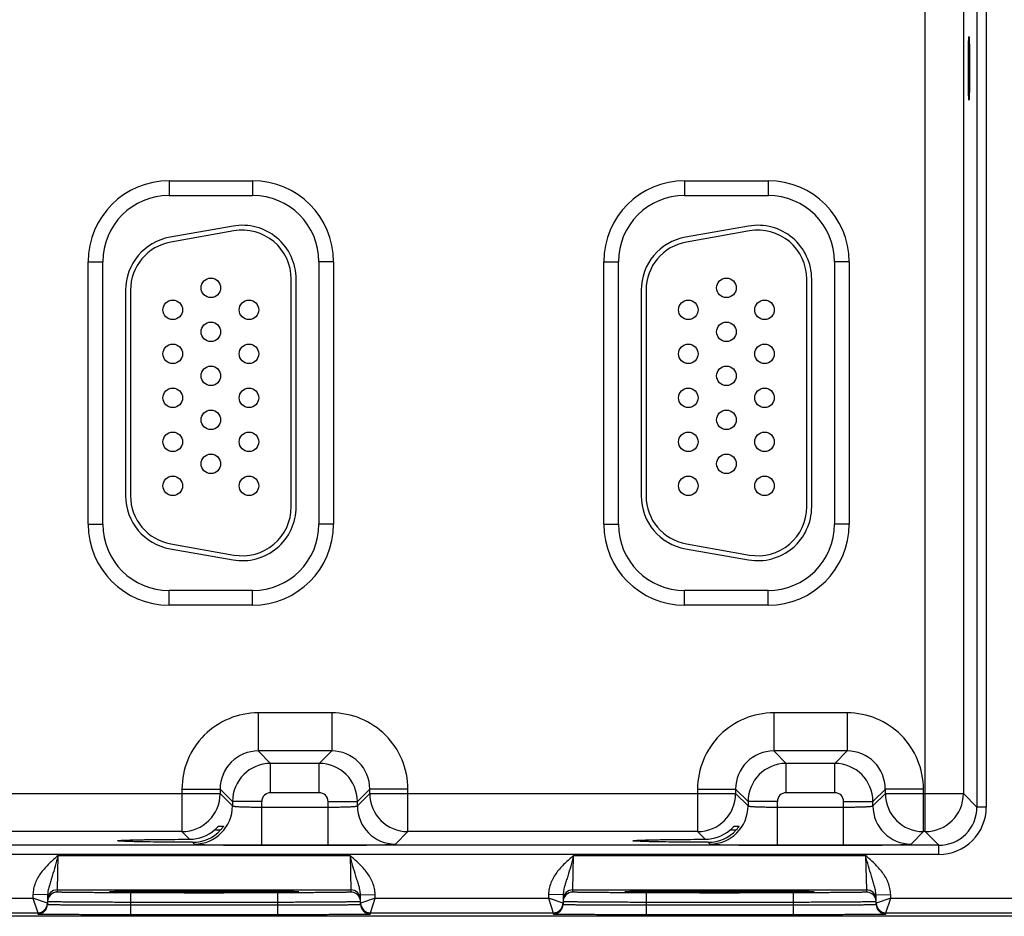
# Model space of a CAD drawing. Header units: inches. Extents: x 0 to 34, y 0 to 22.
# Tile 99 of 103: x 18.8 to 20.8, y 16.3 to 18.1. Entities that reach past the tile are written whole.
import ezdxf

# ---------------------------------------------------------------- set-up
doc = ezdxf.new("R2010")
doc.units = ezdxf.units.IN
doc.header["$LTSCALE"] = 1.87
doc.header["$MEASUREMENT"] = 0
doc.layers.get('0').update_dxf_attribs({"linetype": 'CONTINUOUS'})
doc.layers.add('02___PRT_ALL_AXES', color=7, linetype='CONTINUOUS')

msp = doc.modelspace()

# ---------------------------------------------------------------- linework, layer by layer
at = {"color": 7, "linetype": 'CONTINUOUS'}
for p, q in [((20.6635, 16.4508), (20.6635, 19.5735)), ((20.7693, 19.5233), (20.7693, 16.501)), ((20.7883, 19.5233), (20.7883, 16.501)), ((20.7415, 19.4955), (20.7415, 16.5288)), ((19.1161, 17.7822), (19.2871, 17.7822)), ((19.1161, 17.7822), (19.1161, 17.7522)), ((19.2871, 17.7822), (19.2871, 17.7522)), ((20.1711, 17.7822), (20.3421, 17.7822)), ((20.1711, 17.7822), (20.1711, 17.7522)), ((20.3421, 17.7822), (20.3421, 17.7522)), ((19.1161, 17.7522), (19.2871, 17.7522)), ((20.1711, 17.7522), (20.3421, 17.7522)), ((19.247, 17.6895), (19.118, 17.6667)), ((19.2488, 17.6796), (19.1198, 17.6569)), ((20.302, 17.6895), (20.173, 17.6667)), ((20.3038, 17.6796), (20.1748, 17.6569)), ((18.9506, 17.6167), (18.9806, 17.6167)), ((18.9506, 17.0797), (18.9506, 17.6167)), ((18.9806, 17.0797), (18.9806, 17.6167)), ((19.4526, 17.6167), (19.4226, 17.6167)), ((19.4226, 17.6167), (19.4226, 17.0797)), ((19.4526, 17.6167), (19.4526, 17.0797)), ((20.0056, 17.6167), (20.0356, 17.6167)), ((20.0056, 17.0797), (20.0056, 17.6167)), ((20.0356, 17.0797), (20.0356, 17.6167)), ((20.5076, 17.6167), (20.4776, 17.6167)), ((20.4776, 17.6167), (20.4776, 17.0797)), ((20.5076, 17.6167), (20.5076, 17.0797)), ((19.3661, 17.1152), (19.3661, 17.5812)), ((19.3761, 17.1152), (19.3761, 17.5812)), ((20.4211, 17.1152), (20.4211, 17.5812)), ((20.4311, 17.1152), (20.4311, 17.5812)), ((19.0271, 17.5584), (19.0271, 17.1379)), ((19.0371, 17.5584), (19.0371, 17.1379)), ((20.0821, 17.5584), (20.0821, 17.1379)), ((20.0921, 17.5584), (20.0921, 17.1379)), ((18.9506, 17.0797), (18.9806, 17.0797)), ((19.4526, 17.0797), (19.4226, 17.0797)), ((20.0056, 17.0797), (20.0356, 17.0797)), ((20.5076, 17.0797), (20.4776, 17.0797)), ((19.118, 17.0296), (19.247, 17.0068)), ((19.1198, 17.0394), (19.2488, 17.0167)), ((20.173, 17.0296), (20.302, 17.0068)), ((20.1748, 17.0394), (20.3038, 17.0167)), ((19.2871, 16.9441), (19.1161, 16.9441)), ((19.1161, 16.9141), (19.1161, 16.9441)), ((19.2871, 16.9141), (19.2871, 16.9441)), ((20.3421, 16.9441), (20.1711, 16.9441)), ((20.1711, 16.9141), (20.1711, 16.9441)), ((20.3421, 16.9141), (20.3421, 16.9441)), ((19.2871, 16.9141), (19.1161, 16.9141)), ((20.3421, 16.9141), (20.1711, 16.9141)), ((19.4488, 16.6938), (19.2985, 16.6938)), ((19.2985, 16.6938), (19.2985, 16.6158)), ((19.4488, 16.6938), (19.4488, 16.6158)), ((20.5038, 16.6938), (20.3535, 16.6938)), ((20.3535, 16.6938), (20.3535, 16.6158)), ((20.5038, 16.6938), (20.5038, 16.6158)), ((19.4488, 16.6158), (19.2985, 16.6158)), ((19.2985, 16.6158), (19.3238, 16.5904)), ((19.4488, 16.6158), (19.4234, 16.5904)), ((20.5038, 16.6158), (20.3535, 16.6158)), ((20.3535, 16.6158), (20.3788, 16.5904)), ((20.5038, 16.6158), (20.4784, 16.5904)), ((19.4234, 16.5904), (19.3238, 16.5904)), ((19.3238, 16.5304), (19.3238, 16.5904)), ((19.4234, 16.5304), (19.4234, 16.5904)), ((20.4784, 16.5904), (20.3788, 16.5904)), ((20.3788, 16.5304), (20.3788, 16.5904)), ((20.4784, 16.5304), (20.4784, 16.5904)), ((18.4718, 16.5288), (19.2205, 16.5288)), ((19.1425, 16.5378), (19.2205, 16.5378)), ((19.1425, 16.5378), (19.1425, 16.4508)), ((19.2205, 16.5378), (19.2458, 16.5124)), ((19.2205, 16.5378), (19.2205, 16.5288)), ((19.2205, 16.5288), (19.2458, 16.5034)), ((19.4234, 16.5304), (19.3238, 16.5304)), ((19.5268, 16.5378), (19.5014, 16.5124)), ((19.5014, 16.5034), (19.5268, 16.5288)), ((19.6047, 16.5378), (19.5268, 16.5378)), ((19.5268, 16.5288), (19.5268, 16.5378)), ((19.5268, 16.5288), (20.2755, 16.5288)), ((19.6047, 16.4508), (19.6047, 16.5378)), ((20.1975, 16.5378), (20.2755, 16.5378)), ((20.1975, 16.5378), (20.1975, 16.4508)), ((20.2755, 16.5378), (20.3008, 16.5124)), ((20.2755, 16.5378), (20.2755, 16.5288)), ((20.2755, 16.5288), (20.3008, 16.5034)), ((20.4784, 16.5304), (20.3788, 16.5304)), ((20.5818, 16.5378), (20.5564, 16.5124)), ((20.5564, 16.5034), (20.5818, 16.5288)), ((20.6597, 16.5378), (20.5818, 16.5378)), ((20.5818, 16.5288), (20.5818, 16.5378)), ((20.5818, 16.5288), (20.7415, 16.5288)), ((20.6597, 16.4508), (20.6597, 16.5378)), ((20.7415, 16.5288), (20.7693, 16.501)), ((19.3058, 16.5124), (19.2458, 16.5124)), ((19.2458, 16.5124), (19.2458, 16.5034)), ((19.3058, 16.4231), (19.3058, 16.5124)), ((19.4414, 16.5124), (19.5014, 16.5124)), ((19.4414, 16.4231), (19.4414, 16.5124)), ((19.5014, 16.5034), (19.5014, 16.5124)), ((20.3608, 16.5124), (20.3008, 16.5124)), ((20.3008, 16.5124), (20.3008, 16.5034)), ((20.3608, 16.4231), (20.3608, 16.5124)), ((20.4964, 16.5124), (20.5564, 16.5124)), ((20.4964, 16.4231), (20.4964, 16.5124)), ((20.5564, 16.5034), (20.5564, 16.5124)), ((19.3058, 16.501), (19.4414, 16.501)), ((20.3608, 16.501), (20.4964, 16.501)), ((20.7883, 16.501), (20.7693, 16.501)), ((19.2172, 16.462), (19.2275, 16.462)), ((19.2275, 16.462), (19.2275, 16.4619)), ((20.2722, 16.462), (20.2825, 16.462)), ((20.2825, 16.462), (20.2825, 16.4619)), ((19.1425, 16.4508), (18.5497, 16.4508)), ((19.1425, 16.4508), (19.1581, 16.4352)), ((19.2092, 16.4543), (19.2216, 16.4543)), ((19.5794, 16.4254), (19.6047, 16.4508)), ((20.1975, 16.4508), (19.6047, 16.4508)), ((20.1975, 16.4508), (20.2131, 16.4352)), ((20.2642, 16.4543), (20.2766, 16.4543)), ((20.6344, 16.4254), (20.6597, 16.4508)), ((20.6635, 16.4508), (20.6597, 16.4508)), ((20.6635, 16.4508), (20.6913, 16.423)), ((20.6913, 16.423), (16.6461, 16.423)), ((19.1642, 16.4291), (19.1679, 16.4254)), ((19.3058, 16.4231), (19.4414, 16.4231)), ((20.2192, 16.4291), (20.2229, 16.4254)), ((20.3608, 16.4231), (20.4964, 16.4231)), ((20.6913, 16.404), (20.6913, 16.423)), ((20.6913, 16.404), (16.6461, 16.404)), ((18.8874, 16.3318), (18.8889, 16.4018)), ((18.8889, 16.4018), (19.4863, 16.4018)), ((19.4863, 16.4018), (19.4879, 16.3318)), ((19.9424, 16.3318), (19.9439, 16.4018)), ((19.9439, 16.4018), (20.5413, 16.4018)), ((20.5413, 16.4018), (20.5429, 16.3318)), ((18.8375, 16.3221), (18.8374, 16.3149)), ((18.8675, 16.3215), (18.8375, 16.3221)), ((18.8675, 16.3215), (18.8672, 16.302)), ((18.8873, 16.3271), (18.8874, 16.3318)), ((18.8874, 16.3318), (19.4879, 16.3318)), ((18.9976, 16.328), (18.9939, 16.3277)), ((18.9939, 16.3277), (18.9975, 16.3273)), ((18.9972, 16.328), (18.9981, 16.328)), ((19.0041, 16.3282), (18.9976, 16.328)), ((18.9981, 16.328), (18.9991, 16.328)), ((18.9991, 16.328), (19.0003, 16.3281)), ((19.0003, 16.3281), (19.0026, 16.3282)), ((19.0026, 16.3282), (19.0063, 16.3283)), ((19.0063, 16.3283), (19.0122, 16.3284)), ((19.0122, 16.3284), (19.0211, 16.3285)), ((19.0211, 16.3285), (19.0324, 16.3287)), ((19.0324, 16.3287), (19.0466, 16.3288)), ((19.338, 16.3258), (19.0373, 16.3258)), ((19.0373, 16.3258), (19.0373, 16.3062)), ((19.0466, 16.3288), (19.0653, 16.329)), ((19.0653, 16.329), (19.0845, 16.3291)), ((19.0845, 16.3291), (19.1071, 16.3292)), ((19.1071, 16.3292), (19.1342, 16.3293)), ((19.1342, 16.3293), (19.1627, 16.3293)), ((19.1627, 16.3293), (19.189, 16.3294)), ((19.189, 16.3294), (19.2178, 16.3293)), ((19.2178, 16.3293), (19.2437, 16.3293)), ((19.2437, 16.3293), (19.267, 16.3292)), ((19.267, 16.3292), (19.2908, 16.3291)), ((19.2908, 16.3291), (19.3111, 16.329)), ((19.3111, 16.329), (19.3283, 16.3288)), ((19.3283, 16.3288), (19.3428, 16.3287)), ((19.338, 16.3258), (19.338, 16.3062)), ((19.3428, 16.3287), (19.3547, 16.3285)), ((19.3547, 16.3285), (19.364, 16.3284)), ((19.364, 16.3284), (19.3693, 16.3283)), ((19.3693, 16.3283), (19.3727, 16.3282)), ((19.3777, 16.328), (19.3711, 16.3282)), ((19.3727, 16.3282), (19.3748, 16.3281)), ((19.3748, 16.3281), (19.3759, 16.3281)), ((19.3759, 16.3281), (19.3769, 16.328)), ((19.3814, 16.3277), (19.3777, 16.328)), ((19.3777, 16.3273), (19.3814, 16.3277)), ((19.4879, 16.3318), (19.4879, 16.3271)), ((19.5077, 16.3215), (19.5377, 16.3221)), ((19.508, 16.302), (19.5077, 16.3215)), ((19.5378, 16.3149), (19.5377, 16.3221)), ((19.8925, 16.3221), (19.8924, 16.3149)), ((19.9225, 16.3215), (19.8925, 16.3221)), ((19.9225, 16.3215), (19.9222, 16.302)), ((19.9423, 16.3271), (19.9424, 16.3318)), ((19.9424, 16.3318), (20.5429, 16.3318)), ((20.0526, 16.328), (20.0489, 16.3277)), ((20.0489, 16.3277), (20.0525, 16.3273)), ((20.0591, 16.3282), (20.0526, 16.328)), ((20.0526, 16.328), (20.0535, 16.328)), ((20.0535, 16.328), (20.0547, 16.3281)), ((20.0547, 16.3281), (20.0568, 16.3281)), ((20.0568, 16.3281), (20.0603, 16.3282)), ((20.0603, 16.3282), (20.0659, 16.3284)), ((20.0659, 16.3284), (20.0744, 16.3285)), ((20.0744, 16.3285), (20.0853, 16.3287)), ((20.0853, 16.3287), (20.099, 16.3288)), ((20.393, 16.3258), (20.0923, 16.3258)), ((20.0923, 16.3258), (20.0923, 16.3062)), ((20.099, 16.3288), (20.1169, 16.329)), ((20.1169, 16.329), (20.1354, 16.3291)), ((20.1354, 16.3291), (20.1572, 16.3292)), ((20.1572, 16.3292), (20.1835, 16.3293)), ((20.1835, 16.3293), (20.2122, 16.3293)), ((20.2122, 16.3293), (20.239, 16.3294)), ((20.239, 16.3294), (20.2682, 16.3293)), ((20.2682, 16.3293), (20.2946, 16.3293)), ((20.2946, 16.3293), (20.3183, 16.3292)), ((20.3183, 16.3292), (20.3426, 16.3291)), ((20.3426, 16.3291), (20.3634, 16.329)), ((20.3634, 16.329), (20.381, 16.3288)), ((20.381, 16.3288), (20.3959, 16.3287)), ((20.393, 16.3258), (20.393, 16.3062)), ((20.3959, 16.3287), (20.4081, 16.3285)), ((20.4081, 16.3285), (20.4178, 16.3284)), ((20.4178, 16.3284), (20.4234, 16.3283)), ((20.4234, 16.3283), (20.4269, 16.3282)), ((20.4327, 16.328), (20.4261, 16.3282)), ((20.4269, 16.3282), (20.4291, 16.3281)), ((20.4314, 16.328), (20.4323, 16.328)), ((20.4364, 16.3277), (20.4327, 16.328)), ((20.4327, 16.3273), (20.4364, 16.3277)), ((20.5429, 16.3318), (20.5429, 16.3271)), ((20.5627, 16.3215), (20.5927, 16.3221)), ((20.563, 16.302), (20.5627, 16.3215)), ((20.5928, 16.3149), (20.5927, 16.3221)), ((18.4828, 16.3149), (18.8374, 16.3149)), ((18.8374, 16.3149), (18.8473, 16.2849)), ((18.8672, 16.3045), (18.8374, 16.3149)), ((19.0373, 16.3062), (19.0372, 16.3012)), ((19.0372, 16.3012), (19.3381, 16.3012)), ((19.0372, 16.3012), (19.0372, 16.2816)), ((19.338, 16.3062), (19.0373, 16.3062)), ((19.338, 16.3062), (19.3381, 16.3012)), ((19.3381, 16.3012), (19.3381, 16.2816)), ((19.5378, 16.3149), (19.508, 16.3045)), ((19.528, 16.2849), (19.5378, 16.3149)), ((19.5378, 16.3149), (19.8924, 16.3149)), ((19.8924, 16.3149), (19.9023, 16.2849)), ((19.9222, 16.3045), (19.8924, 16.3149)), ((20.0923, 16.3062), (20.0922, 16.3012)), ((20.0922, 16.3012), (20.3931, 16.3012)), ((20.0922, 16.3012), (20.0922, 16.2816)), ((20.393, 16.3062), (20.0923, 16.3062)), ((20.393, 16.3062), (20.3931, 16.3012)), ((20.3931, 16.3012), (20.3931, 16.2816)), ((20.5928, 16.3149), (20.563, 16.3045)), ((20.583, 16.2849), (20.5928, 16.3149)), ((20.5928, 16.3149), (20.8667, 16.3149)), ((18.473, 16.2849), (18.8473, 16.2849)), ((18.8473, 16.2849), (18.8472, 16.2824)), ((19.0372, 16.2816), (19.3381, 16.2816)), ((19.528, 16.2849), (19.9023, 16.2849)), ((19.528, 16.2824), (19.528, 16.2849)), ((19.9023, 16.2849), (19.9022, 16.2824)), ((20.0922, 16.2816), (20.3931, 16.2816)), ((20.583, 16.2849), (20.8667, 16.2849)), ((20.583, 16.2824), (20.583, 16.2849)), ((20.8956, 16.2777), (16.3787, 16.2777))]:
    msp.add_line(p, q, dxfattribs=at)
for points in [[(18.9961, 16.3279), (18.9962, 16.3279), (18.9964, 16.3279), (18.9966, 16.3279), (18.9969, 16.3279), (18.9972, 16.328)], [(19.3769, 16.328), (19.3777, 16.328), (19.3781, 16.328), (19.3784, 16.3279), (19.3786, 16.3279), (19.3788, 16.3279), (19.379, 16.3279), (19.3791, 16.3279)], [(20.0511, 16.3279), (20.0512, 16.3279), (20.0514, 16.3279), (20.0516, 16.3279), (20.0519, 16.3279), (20.0522, 16.328), (20.0526, 16.328)], [(20.4291, 16.3281), (20.4309, 16.3281), (20.4314, 16.328)], [(20.4323, 16.328), (20.4331, 16.328), (20.4334, 16.3279), (20.4336, 16.3279), (20.4338, 16.3279), (20.434, 16.3279), (20.4341, 16.3279)]]:
    msp.add_lwpolyline(points, dxfattribs=at)
for centre in [(19.2016, 17.5632), (20.2566, 17.5632), (19.1236, 17.5182), (19.2796, 17.5182), (20.1786, 17.5182), (20.3346, 17.5182), (19.2016, 17.4732), (20.2566, 17.4732), (19.1236, 17.4282), (19.2796, 17.4282), (20.1786, 17.4282), (20.3346, 17.4282), (19.2016, 17.3832), (20.2566, 17.3832), (19.1236, 17.3382), (19.2796, 17.3382), (20.1786, 17.3382), (20.3346, 17.3382), (19.2016, 17.2932), (20.2566, 17.2932), (19.1236, 17.2482), (19.2796, 17.2482), (20.1786, 17.2482), (20.3346, 17.2482), (19.2016, 17.2032), (20.2566, 17.2032), (19.1236, 17.1582), (19.2796, 17.1582), (20.1786, 17.1582), (20.3346, 17.1582)]:
    msp.add_circle(centre, 0.02, dxfattribs=at)
for centre, radius, start, end in [((19.1161, 17.6167), 0.1655, 90, 180), ((19.2871, 17.6167), 0.1655, 0, 90), ((20.1711, 17.6167), 0.1655, 90, 180), ((20.3421, 17.6167), 0.1655, 0, 90), ((19.1161, 17.6167), 0.1355, 90, 180), ((19.2871, 17.6167), 0.1355, 0, 90), ((20.1711, 17.6167), 0.1355, 90, 180), ((20.3421, 17.6167), 0.1355, 0, 90), ((19.2661, 17.5812), 0.11, 0, 100), ((20.3211, 17.5812), 0.11, 0, 100), ((19.2661, 17.5812), 0.1, 0, 100), ((20.3211, 17.5812), 0.1, 0, 100), ((19.1371, 17.5584), 0.11, 100, 180), ((19.1371, 17.5584), 0.1, 100, 180), ((20.1921, 17.5584), 0.11, 100, 180), ((20.1921, 17.5584), 0.1, 100, 180), ((19.1371, 17.1379), 0.11, 180, 260), ((19.1371, 17.1379), 0.1, 180, 260), ((20.1921, 17.1379), 0.11, 180, 260), ((20.1921, 17.1379), 0.1, 180, 260), ((19.2661, 17.1152), 0.11, 260, 360), ((19.2661, 17.1152), 0.1, 260, 360), ((20.3211, 17.1152), 0.11, 260, 360), ((20.3211, 17.1152), 0.1, 260, 360), ((19.1161, 17.0797), 0.1655, 180, 270), ((19.1161, 17.0797), 0.1355, 180, 270), ((19.2871, 17.0797), 0.1655, 270, 360), ((19.2871, 17.0797), 0.1355, 270, 360), ((20.1711, 17.0797), 0.1655, 180, 270), ((20.1711, 17.0797), 0.1355, 180, 270), ((20.3421, 17.0797), 0.1655, 270, 360), ((20.3421, 17.0797), 0.1355, 270, 360), ((19.2985, 16.5378), 0.156, 89.9965, 180.0035), ((19.4488, 16.5378), 0.156, 359.9965, 90.0035), ((20.3535, 16.5378), 0.156, 89.9965, 180.0035), ((20.5038, 16.5378), 0.156, 359.9965, 90.0035), ((19.2984, 16.5379), 0.0779, 89.9717, 180.0282), ((19.4488, 16.5379), 0.0779, 359.9717, 90.0282), ((20.3534, 16.5379), 0.0779, 89.9717, 180.0282), ((20.5038, 16.5379), 0.0779, 359.9717, 90.0282), ((19.3239, 16.5124), 0.078, 90.0146, 179.9846), ((19.4234, 16.5124), 0.078, 0.0146, 89.9846), ((20.3789, 16.5124), 0.078, 90.0146, 179.9846), ((20.4784, 16.5124), 0.078, 0.0146, 89.9846), ((19.1425, 16.5288), 0.078, 270.021, 359.979), ((19.3238, 16.5124), 0.018, 89.9966, 180.0034), ((19.4234, 16.5124), 0.018, 359.9966, 90.0034), ((19.6048, 16.5288), 0.078, 180.021, 269.979), ((20.1975, 16.5288), 0.078, 270.021, 359.979), ((20.3788, 16.5124), 0.018, 89.9966, 180.0034), ((20.4784, 16.5124), 0.018, 359.9966, 90.0034), ((20.6598, 16.5288), 0.078, 180.021, 269.979), ((20.6635, 16.5288), 0.078, 270.021, 359.979), ((19.1678, 16.5034), 0.078, 270.0209, 359.9791), ((19.5794, 16.5034), 0.078, 180.0209, 269.9791), ((20.2228, 16.5034), 0.078, 270.0209, 359.9791), ((20.6344, 16.5034), 0.078, 180.0209, 269.9791), ((20.6913, 16.501), 0.097, 269.9965, 0.0035), ((20.6913, 16.5009), 0.078, 269.9899, 0.0101), ((19.1578, 16.5138), 0.0786, 270.1937, 310.7839), ((19.1644, 16.5064), 0.0774, 269.8484, 317.6118), ((20.2128, 16.5138), 0.0786, 270.1937, 310.7839), ((20.2194, 16.5064), 0.0774, 269.8484, 317.6118), ((18.8873, 16.3071), 0.02, 89.9992, 178.9986), ((18.8874, 16.3118), 0.02, 89.9992, 178.9986), ((19.4879, 16.3118), 0.02, 1.0014, 90.0008), ((19.4879, 16.3071), 0.02, 20.7796, 90.0003), ((19.9423, 16.3071), 0.02, 89.9992, 178.9986), ((19.9424, 16.3118), 0.02, 89.9992, 178.9986), ((20.5429, 16.3118), 0.02, 1.0014, 90.0008), ((20.5429, 16.3071), 0.02, 20.7796, 90.0003), ((18.8472, 16.3024), 0.02, 270.0001, 358.9994), ((18.8473, 16.3049), 0.02, 270.0018, 358.9994), ((18.8472, 16.3049), 0.02, 351.8218, 358.9914), ((19.4878, 16.3071), 0.0201, 1.0723, 20.7062), ((19.528, 16.3049), 0.02, 181.0086, 188.1788), ((19.528, 16.3049), 0.02, 181.0006, 269.9999), ((19.528, 16.3024), 0.02, 181.0006, 269.9999), ((19.9022, 16.3024), 0.02, 270.0001, 358.9994), ((19.9023, 16.3049), 0.02, 270.0018, 358.9994), ((19.9022, 16.3049), 0.02, 351.8218, 358.9914), ((20.5428, 16.3071), 0.0201, 1.0723, 20.7062), ((20.583, 16.3049), 0.02, 181.0086, 188.1788), ((20.583, 16.3049), 0.02, 181.0006, 269.9999), ((20.583, 16.3024), 0.02, 181.0006, 269.9999)]:
    msp.add_arc(centre, radius, start, end, dxfattribs=at)
for points, knots in [([(19.2458, 16.5034), (19.2459, 16.5034), (19.246, 16.5033), (19.2464, 16.5031), (19.2474, 16.5029), (19.2488, 16.5027), (19.2509, 16.5025), (19.2534, 16.5023), (19.2565, 16.5021), (19.26, 16.5019), (19.2655, 16.5017), (19.2732, 16.5014), (19.2834, 16.5012), (19.2944, 16.5011), (19.302, 16.501), (19.3058, 16.501)], [0, 0, 0, 0, 0.0028, 0.007571, 0.023737, 0.048902, 0.082927, 0.12553, 0.176328, 0.234857, 0.300574, 0.451057, 0.622157, 0.807459, 1, 1, 1, 1]), ([(19.4414, 16.501), (19.4453, 16.501), (19.4528, 16.5011), (19.4639, 16.5012), (19.474, 16.5014), (19.4818, 16.5017), (19.4873, 16.5019), (19.4908, 16.5021), (19.4938, 16.5023), (19.4964, 16.5025), (19.4984, 16.5027), (19.4999, 16.5029), (19.5008, 16.5031), (19.5012, 16.5033), (19.5014, 16.5034), (19.5014, 16.5034)], [0, 0, 0, 0, 0.192541, 0.377843, 0.548943, 0.699426, 0.765143, 0.823672, 0.87447, 0.917073, 0.951098, 0.976263, 0.992429, 0.9972, 1, 1, 1, 1]), ([(20.3008, 16.5034), (20.3009, 16.5034), (20.301, 16.5033), (20.3014, 16.5031), (20.3024, 16.5029), (20.3038, 16.5027), (20.3059, 16.5025), (20.3084, 16.5023), (20.3115, 16.5021), (20.315, 16.5019), (20.3205, 16.5017), (20.3282, 16.5014), (20.3384, 16.5012), (20.3494, 16.5011), (20.357, 16.501), (20.3608, 16.501)], [0, 0, 0, 0, 0.0028, 0.007571, 0.023737, 0.048902, 0.082927, 0.12553, 0.176328, 0.234857, 0.300574, 0.451057, 0.622157, 0.807459, 1, 1, 1, 1]), ([(20.4964, 16.501), (20.5003, 16.501), (20.5078, 16.5011), (20.5189, 16.5012), (20.529, 16.5014), (20.5368, 16.5017), (20.5423, 16.5019), (20.5458, 16.5021), (20.5488, 16.5023), (20.5514, 16.5025), (20.5534, 16.5027), (20.5549, 16.5029), (20.5558, 16.5031), (20.5562, 16.5033), (20.5564, 16.5034), (20.5564, 16.5034)], [0, 0, 0, 0, 0.192541, 0.377843, 0.548943, 0.699426, 0.765143, 0.823672, 0.87447, 0.917073, 0.951098, 0.976263, 0.992429, 0.9972, 1, 1, 1, 1]), ([(19.2092, 16.4543), (19.2102, 16.4551), (19.2115, 16.4564), (19.2133, 16.4581), (19.2145, 16.4592), (19.2154, 16.4601), (19.216, 16.4608), (19.2164, 16.4612), (19.2167, 16.4615), (19.2169, 16.4618), (19.2171, 16.4619), (19.2172, 16.462), (19.2172, 16.462)], [0, 0, 0, 0, 0.342242, 0.503524, 0.65324, 0.786023, 0.843901, 0.894668, 0.937063, 0.969695, 0.991105, 1, 1, 1, 1]), ([(19.2275, 16.4619), (19.2273, 16.4615), (19.2266, 16.4606), (19.2254, 16.4588), (19.2236, 16.4566), (19.2223, 16.4551), (19.2216, 16.4543)], [0, 0, 0, 0, 0.132081, 0.368462, 0.667615, 1, 1, 1, 1]), ([(20.2642, 16.4543), (20.2652, 16.4551), (20.2665, 16.4564), (20.2683, 16.4581), (20.2695, 16.4592), (20.2704, 16.4601), (20.271, 16.4608), (20.2714, 16.4612), (20.2717, 16.4615), (20.2719, 16.4618), (20.2721, 16.4619), (20.2722, 16.462), (20.2722, 16.462)], [0, 0, 0, 0, 0.342242, 0.503524, 0.65324, 0.786023, 0.843901, 0.894668, 0.937063, 0.969695, 0.991105, 1, 1, 1, 1]), ([(20.2825, 16.4619), (20.2823, 16.4615), (20.2816, 16.4606), (20.2804, 16.4588), (20.2786, 16.4566), (20.2773, 16.4551), (20.2766, 16.4543)], [0, 0, 0, 0, 0.132081, 0.368462, 0.667615, 1, 1, 1, 1]), ([(19.0104, 16.4321), (19.0104, 16.4322), (19.0107, 16.4323), (19.0112, 16.4324), (19.0121, 16.4326), (19.0133, 16.4327), (19.0148, 16.4328), (19.0167, 16.433), (19.0188, 16.4331), (19.0224, 16.4333), (19.0276, 16.4335), (19.0348, 16.4337), (19.0432, 16.4339), (19.0527, 16.4342), (19.0632, 16.4344), (19.079, 16.4346), (19.1008, 16.4349), (19.1287, 16.4351), (19.1481, 16.4352), (19.1581, 16.4352)], [0, 0, 0, 0, 0.001483, 0.005067, 0.010908, 0.019019, 0.029394, 0.04201, 0.056835, 0.073841, 0.114302, 0.163122, 0.2199, 0.284173, 0.355492, 0.433315, 0.605936, 0.796795, 1, 1, 1, 1]), ([(19.1642, 16.4291), (19.1539, 16.4291), (19.1338, 16.4292), (19.1048, 16.4294), (19.0822, 16.4296), (19.0656, 16.4299), (19.0546, 16.4301), (19.0447, 16.4303), (19.036, 16.4305), (19.0284, 16.4308), (19.023, 16.431), (19.0192, 16.4312), (19.0169, 16.4313), (19.015, 16.4314), (19.0134, 16.4316), (19.0122, 16.4317), (19.0112, 16.4318), (19.0108, 16.432), (19.0104, 16.4321), (19.0104, 16.4321)], [0, 0, 0, 0, 0.201696, 0.391991, 0.564723, 0.642755, 0.714346, 0.778938, 0.836038, 0.885143, 0.925856, 0.942977, 0.957899, 0.970587, 0.981005, 0.989137, 0.994977, 0.998546, 1, 1, 1, 1]), ([(19.1679, 16.4254), (19.1679, 16.4254), (19.1683, 16.4253), (19.1689, 16.4252), (19.1698, 16.4251), (19.171, 16.4249), (19.1726, 16.4248), (19.1753, 16.4247), (19.1795, 16.4245), (19.1853, 16.4243), (19.1923, 16.4241), (19.2004, 16.4239), (19.2094, 16.4237), (19.2194, 16.4236), (19.2342, 16.4234), (19.2542, 16.4232), (19.2795, 16.4231), (19.297, 16.4231), (19.3058, 16.4231)], [0, 0, 0, 0, 0.002193, 0.006647, 0.013412, 0.022485, 0.033853, 0.04749, 0.081447, 0.124043, 0.174882, 0.233486, 0.299305, 0.371722, 0.450054, 0.621469, 0.80711, 1, 1, 1, 1]), ([(19.4414, 16.4231), (19.4503, 16.4231), (19.4677, 16.4231), (19.493, 16.4232), (19.513, 16.4234), (19.5279, 16.4236), (19.5378, 16.4237), (19.5469, 16.4239), (19.5549, 16.4241), (19.5619, 16.4243), (19.5678, 16.4245), (19.5719, 16.4247), (19.5747, 16.4248), (19.5762, 16.4249), (19.5775, 16.4251), (19.5784, 16.4252), (19.579, 16.4253), (19.5793, 16.4254), (19.5794, 16.4254)], [0, 0, 0, 0, 0.19289, 0.378531, 0.549946, 0.628278, 0.700695, 0.766514, 0.825118, 0.875957, 0.918553, 0.95251, 0.966147, 0.977515, 0.986588, 0.993353, 0.997807, 1, 1, 1, 1]), ([(20.0654, 16.4321), (20.0654, 16.4322), (20.0657, 16.4323), (20.0662, 16.4324), (20.0671, 16.4326), (20.0683, 16.4327), (20.0698, 16.4328), (20.0717, 16.433), (20.0738, 16.4331), (20.0774, 16.4333), (20.0826, 16.4335), (20.0898, 16.4337), (20.0982, 16.4339), (20.1077, 16.4342), (20.1182, 16.4344), (20.134, 16.4346), (20.1558, 16.4349), (20.1837, 16.4351), (20.2031, 16.4352), (20.2131, 16.4352)], [0, 0, 0, 0, 0.001483, 0.005067, 0.010908, 0.019019, 0.029394, 0.04201, 0.056835, 0.073841, 0.114302, 0.163122, 0.2199, 0.284173, 0.355492, 0.433315, 0.605936, 0.796795, 1, 1, 1, 1]), ([(20.2192, 16.4291), (20.2089, 16.4291), (20.1888, 16.4292), (20.1598, 16.4294), (20.1372, 16.4296), (20.1206, 16.4299), (20.1096, 16.4301), (20.0997, 16.4303), (20.091, 16.4305), (20.0834, 16.4308), (20.078, 16.431), (20.0742, 16.4312), (20.0719, 16.4313), (20.07, 16.4314), (20.0684, 16.4316), (20.0672, 16.4317), (20.0662, 16.4318), (20.0658, 16.432), (20.0654, 16.4321), (20.0654, 16.4321)], [0, 0, 0, 0, 0.201696, 0.391991, 0.564723, 0.642755, 0.714346, 0.778938, 0.836038, 0.885143, 0.925856, 0.942977, 0.957899, 0.970587, 0.981005, 0.989137, 0.994977, 0.998546, 1, 1, 1, 1]), ([(20.2229, 16.4254), (20.2229, 16.4254), (20.2233, 16.4253), (20.2239, 16.4252), (20.2248, 16.4251), (20.226, 16.4249), (20.2276, 16.4248), (20.2303, 16.4247), (20.2345, 16.4245), (20.2403, 16.4243), (20.2473, 16.4241), (20.2554, 16.4239), (20.2644, 16.4237), (20.2744, 16.4236), (20.2892, 16.4234), (20.3092, 16.4232), (20.3345, 16.4231), (20.352, 16.4231), (20.3608, 16.4231)], [0, 0, 0, 0, 0.002193, 0.006647, 0.013412, 0.022485, 0.033853, 0.04749, 0.081447, 0.124043, 0.174882, 0.233486, 0.299305, 0.371722, 0.450054, 0.621469, 0.80711, 1, 1, 1, 1]), ([(20.4964, 16.4231), (20.5053, 16.4231), (20.5227, 16.4231), (20.548, 16.4232), (20.568, 16.4234), (20.5829, 16.4236), (20.5928, 16.4237), (20.6019, 16.4239), (20.6099, 16.4241), (20.6169, 16.4243), (20.6228, 16.4245), (20.6269, 16.4247), (20.6297, 16.4248), (20.6312, 16.4249), (20.6325, 16.4251), (20.6334, 16.4252), (20.634, 16.4253), (20.6343, 16.4254), (20.6344, 16.4254)], [0, 0, 0, 0, 0.19289, 0.378531, 0.549946, 0.628278, 0.700695, 0.766514, 0.825118, 0.875957, 0.918553, 0.95251, 0.966147, 0.977515, 0.986588, 0.993353, 0.997807, 1, 1, 1, 1]), ([(18.8889, 16.4018), (18.8828, 16.3965), (18.8704, 16.3858), (18.8537, 16.3678), (18.8433, 16.35), (18.8386, 16.3343), (18.8376, 16.3261), (18.8375, 16.3221)], [0, 0, 0, 0, 0.250246, 0.500289, 0.74993, 0.874981, 1, 1, 1, 1]), ([(18.8889, 16.4018), (18.887, 16.3947), (18.8832, 16.3807), (18.8781, 16.3636), (18.8739, 16.3505), (18.871, 16.341), (18.8685, 16.3315), (18.8676, 16.3249), (18.8675, 16.3215)], [0, 0, 0, 0, 0.266708, 0.521449, 0.642959, 0.761737, 0.879896, 1, 1, 1, 1]), ([(19.5377, 16.3221), (19.5376, 16.3261), (19.5367, 16.3343), (19.5319, 16.35), (19.5215, 16.3678), (19.5048, 16.3858), (19.4925, 16.3965), (19.4863, 16.4018)], [0, 0, 0, 0, 0.125019, 0.25007, 0.499711, 0.749754, 1, 1, 1, 1]), ([(19.5077, 16.3215), (19.5076, 16.3249), (19.5067, 16.3315), (19.5042, 16.341), (19.5013, 16.3505), (19.4972, 16.3636), (19.4921, 16.3807), (19.4882, 16.3947), (19.4863, 16.4018)], [0, 0, 0, 0, 0.120104, 0.238263, 0.357041, 0.478551, 0.733292, 1, 1, 1, 1]), ([(19.9439, 16.4018), (19.9378, 16.3965), (19.9254, 16.3858), (19.9087, 16.3678), (19.8983, 16.35), (19.8936, 16.3343), (19.8926, 16.3261), (19.8925, 16.3221)], [0, 0, 0, 0, 0.250246, 0.500289, 0.74993, 0.874981, 1, 1, 1, 1]), ([(19.9439, 16.4018), (19.942, 16.3947), (19.9382, 16.3807), (19.9331, 16.3636), (19.9289, 16.3505), (19.926, 16.341), (19.9235, 16.3315), (19.9226, 16.3249), (19.9225, 16.3215)], [0, 0, 0, 0, 0.266708, 0.521449, 0.642959, 0.761737, 0.879896, 1, 1, 1, 1]), ([(20.5927, 16.3221), (20.5926, 16.3261), (20.5917, 16.3343), (20.5869, 16.35), (20.5765, 16.3678), (20.5598, 16.3858), (20.5475, 16.3965), (20.5413, 16.4018)], [0, 0, 0, 0, 0.125019, 0.25007, 0.499711, 0.749754, 1, 1, 1, 1]), ([(20.5627, 16.3215), (20.5626, 16.3249), (20.5617, 16.3315), (20.5592, 16.341), (20.5563, 16.3505), (20.5522, 16.3636), (20.5471, 16.3807), (20.5432, 16.3947), (20.5413, 16.4018)], [0, 0, 0, 0, 0.120104, 0.238263, 0.357041, 0.478551, 0.733292, 1, 1, 1, 1]), ([(19.0373, 16.3258), (19.0275, 16.3258), (19.0084, 16.3258), (18.9848, 16.3259), (18.9668, 16.326), (18.9542, 16.326), (18.9424, 16.3261), (18.9315, 16.3262), (18.9217, 16.3263), (18.913, 16.3264), (18.9054, 16.3265), (18.8999, 16.3266), (18.8962, 16.3267), (18.8939, 16.3267), (18.8919, 16.3268), (18.8903, 16.3269), (18.889, 16.3269), (18.8882, 16.327), (18.8877, 16.327), (18.8875, 16.3271), (18.8874, 16.3271), (18.8873, 16.3271), (18.8873, 16.3271)], [0, 0, 0, 0, 0.195093, 0.382688, 0.4714, 0.55557, 0.634386, 0.70709, 0.77298, 0.831424, 0.881858, 0.923799, 0.941455, 0.956844, 0.969929, 0.980679, 0.989069, 0.995082, 0.997194, 0.998709, 0.999633, 1, 1, 1, 1]), ([(18.9975, 16.3273), (19.0006, 16.3272), (19.0085, 16.327), (19.023, 16.3268), (19.0422, 16.3265), (19.0759, 16.3263), (19.1248, 16.326), (19.1876, 16.3259), (19.2504, 16.326), (19.2993, 16.3263), (19.333, 16.3265), (19.3523, 16.3268), (19.3667, 16.327), (19.3746, 16.3272), (19.3777, 16.3273)], [0, 0, 0, 0, 0.024286, 0.062595, 0.113812, 0.176419, 0.328145, 0.500002, 0.671859, 0.823584, 0.88619, 0.937406, 0.975714, 1, 1, 1, 1]), ([(19.3711, 16.3282), (19.3619, 16.3284), (19.3384, 16.3288), (19.297, 16.3291), (19.2451, 16.3293), (19.1877, 16.3294), (19.1303, 16.3293), (19.0784, 16.3291), (19.0369, 16.3288), (19.0134, 16.3284), (19.0041, 16.3282)], [0, 0, 0, 0, 0.075768, 0.192262, 0.338305, 0.499876, 0.661464, 0.807557, 0.924132, 1, 1, 1, 1]), ([(19.4879, 16.3271), (19.4879, 16.3271), (19.4879, 16.3271), (19.4877, 16.3271), (19.4875, 16.327), (19.487, 16.327), (19.4862, 16.3269), (19.4849, 16.3269), (19.4833, 16.3268), (19.4814, 16.3267), (19.4791, 16.3267), (19.4753, 16.3266), (19.4698, 16.3265), (19.4623, 16.3264), (19.4535, 16.3263), (19.4437, 16.3262), (19.4328, 16.3261), (19.421, 16.326), (19.4085, 16.326), (19.3904, 16.3259), (19.3669, 16.3258), (19.3477, 16.3258), (19.338, 16.3258)], [0, 0, 0, 0, 0.000367, 0.001291, 0.002806, 0.004918, 0.010931, 0.019321, 0.030071, 0.043156, 0.058545, 0.076201, 0.118142, 0.168576, 0.22702, 0.29291, 0.365614, 0.44443, 0.5286, 0.617312, 0.804907, 1, 1, 1, 1]), ([(20.0923, 16.3258), (20.0825, 16.3258), (20.0634, 16.3258), (20.0398, 16.3259), (20.0218, 16.326), (20.0092, 16.326), (19.9974, 16.3261), (19.9865, 16.3262), (19.9767, 16.3263), (19.968, 16.3264), (19.9604, 16.3265), (19.9549, 16.3266), (19.9512, 16.3267), (19.9489, 16.3267), (19.9469, 16.3268), (19.9453, 16.3269), (19.944, 16.3269), (19.9432, 16.327), (19.9427, 16.327), (19.9425, 16.3271), (19.9424, 16.3271), (19.9423, 16.3271), (19.9423, 16.3271)], [0, 0, 0, 0, 0.195093, 0.382688, 0.4714, 0.55557, 0.634386, 0.70709, 0.77298, 0.831424, 0.881858, 0.923799, 0.941455, 0.956844, 0.969929, 0.980679, 0.989069, 0.995082, 0.997194, 0.998709, 0.999633, 1, 1, 1, 1]), ([(20.0525, 16.3273), (20.0556, 16.3272), (20.0635, 16.327), (20.078, 16.3268), (20.0972, 16.3265), (20.1309, 16.3263), (20.1798, 16.326), (20.2426, 16.3259), (20.3054, 16.326), (20.3543, 16.3263), (20.388, 16.3265), (20.4073, 16.3268), (20.4217, 16.327), (20.4296, 16.3272), (20.4327, 16.3273)], [0, 0, 0, 0, 0.024286, 0.062595, 0.113812, 0.176419, 0.328145, 0.500002, 0.671859, 0.823584, 0.88619, 0.937406, 0.975714, 1, 1, 1, 1]), ([(20.4261, 16.3282), (20.4169, 16.3284), (20.3934, 16.3288), (20.352, 16.3291), (20.3001, 16.3293), (20.2427, 16.3294), (20.1853, 16.3293), (20.1334, 16.3291), (20.0919, 16.3288), (20.0684, 16.3284), (20.0591, 16.3282)], [0, 0, 0, 0, 0.075768, 0.192262, 0.338305, 0.499876, 0.661464, 0.807557, 0.924132, 1, 1, 1, 1]), ([(20.5429, 16.3271), (20.5429, 16.3271), (20.5429, 16.3271), (20.5427, 16.3271), (20.5425, 16.327), (20.542, 16.327), (20.5412, 16.3269), (20.5399, 16.3269), (20.5383, 16.3268), (20.5364, 16.3267), (20.5341, 16.3267), (20.5303, 16.3266), (20.5248, 16.3265), (20.5173, 16.3264), (20.5085, 16.3263), (20.4987, 16.3262), (20.4878, 16.3261), (20.476, 16.326), (20.4635, 16.326), (20.4454, 16.3259), (20.4219, 16.3258), (20.4027, 16.3258), (20.393, 16.3258)], [0, 0, 0, 0, 0.000367, 0.001291, 0.002806, 0.004918, 0.010931, 0.019321, 0.030071, 0.043156, 0.058545, 0.076201, 0.118142, 0.168576, 0.22702, 0.29291, 0.365614, 0.44443, 0.5286, 0.617312, 0.804907, 1, 1, 1, 1]), ([(18.8672, 16.302), (18.8672, 16.302), (18.8673, 16.302), (18.8674, 16.302), (18.8677, 16.3019), (18.8681, 16.3019), (18.8685, 16.3019), (18.8693, 16.3018), (18.8706, 16.3018), (18.8724, 16.3017), (18.8746, 16.3017), (18.8773, 16.3017), (18.8803, 16.3016), (18.8836, 16.3016), (18.8889, 16.3015), (18.8963, 16.3014), (18.9062, 16.3014), (18.9174, 16.3013), (18.9297, 16.3012), (18.943, 16.3012), (18.9573, 16.3012), (18.9777, 16.3011), (19.0044, 16.3011), (19.0261, 16.3012), (19.0372, 16.3012)], [0, 0, 0, 0, 0.000343, 0.001258, 0.002769, 0.004877, 0.007583, 0.010885, 0.019273, 0.030023, 0.043107, 0.058497, 0.076154, 0.096037, 0.118098, 0.168537, 0.226986, 0.292882, 0.365592, 0.444414, 0.528588, 0.617304, 0.804905, 1, 1, 1, 1]), ([(19.0373, 16.3062), (19.0262, 16.3062), (19.0045, 16.3062), (18.9778, 16.3063), (18.9574, 16.3064), (18.9431, 16.3065), (18.9298, 16.3066), (18.9174, 16.3067), (18.9063, 16.3068), (18.8964, 16.3069), (18.889, 16.307), (18.8837, 16.307), (18.8804, 16.3071), (18.8774, 16.3071), (18.8747, 16.3072), (18.8725, 16.3072), (18.8707, 16.3073), (18.8694, 16.3073), (18.8686, 16.3074), (18.8681, 16.3074), (18.8678, 16.3074), (18.8675, 16.3074), (18.8674, 16.3075), (18.8673, 16.3075), (18.8673, 16.3075)], [0, 0, 0, 0, 0.195105, 0.382709, 0.471426, 0.555601, 0.634423, 0.707133, 0.773029, 0.831479, 0.881919, 0.90398, 0.923864, 0.941522, 0.956913, 0.969998, 0.980748, 0.989136, 0.992438, 0.995144, 0.997251, 0.998759, 0.99967, 1, 1, 1, 1]), ([(19.5079, 16.3075), (19.5079, 16.3075), (19.5078, 16.3075), (19.5077, 16.3074), (19.5074, 16.3074), (19.5071, 16.3074), (19.5066, 16.3074), (19.5058, 16.3073), (19.5045, 16.3073), (19.5027, 16.3072), (19.5005, 16.3072), (19.4979, 16.3071), (19.4949, 16.3071), (19.4915, 16.307), (19.4863, 16.307), (19.4789, 16.3069), (19.4689, 16.3068), (19.4578, 16.3067), (19.4455, 16.3066), (19.4321, 16.3065), (19.4179, 16.3064), (19.3974, 16.3063), (19.3707, 16.3062), (19.349, 16.3062), (19.338, 16.3062)], [0, 0, 0, 0, 0.00033, 0.001241, 0.002749, 0.004856, 0.007562, 0.010864, 0.019252, 0.030002, 0.043087, 0.058477, 0.076135, 0.096019, 0.118081, 0.168521, 0.22697, 0.292867, 0.365576, 0.444398, 0.528573, 0.61729, 0.804895, 1, 1, 1, 1]), ([(19.3381, 16.3012), (19.3491, 16.3012), (19.3708, 16.3011), (19.3975, 16.3011), (19.4179, 16.3012), (19.4322, 16.3012), (19.4456, 16.3012), (19.4579, 16.3013), (19.469, 16.3014), (19.4789, 16.3014), (19.4864, 16.3015), (19.4916, 16.3016), (19.495, 16.3016), (19.498, 16.3017), (19.5006, 16.3017), (19.5028, 16.3017), (19.5046, 16.3018), (19.5059, 16.3018), (19.5067, 16.3019), (19.5072, 16.3019), (19.5075, 16.3019), (19.5078, 16.302), (19.5079, 16.302), (19.508, 16.302), (19.508, 16.302)], [0, 0, 0, 0, 0.195095, 0.382696, 0.471412, 0.555586, 0.634408, 0.707118, 0.773014, 0.831463, 0.881902, 0.903963, 0.923846, 0.941503, 0.956893, 0.969977, 0.980727, 0.989115, 0.992417, 0.995123, 0.997231, 0.998742, 0.999657, 1, 1, 1, 1]), ([(19.9222, 16.302), (19.9222, 16.302), (19.9223, 16.302), (19.9224, 16.302), (19.9227, 16.3019), (19.9231, 16.3019), (19.9235, 16.3019), (19.9243, 16.3018), (19.9256, 16.3018), (19.9274, 16.3017), (19.9296, 16.3017), (19.9323, 16.3017), (19.9353, 16.3016), (19.9386, 16.3016), (19.9439, 16.3015), (19.9513, 16.3014), (19.9612, 16.3014), (19.9724, 16.3013), (19.9847, 16.3012), (19.998, 16.3012), (20.0123, 16.3012), (20.0327, 16.3011), (20.0594, 16.3011), (20.0811, 16.3012), (20.0922, 16.3012)], [0, 0, 0, 0, 0.000343, 0.001258, 0.002769, 0.004877, 0.007583, 0.010885, 0.019273, 0.030023, 0.043107, 0.058497, 0.076154, 0.096037, 0.118098, 0.168537, 0.226986, 0.292882, 0.365592, 0.444414, 0.528588, 0.617304, 0.804905, 1, 1, 1, 1]), ([(20.0923, 16.3062), (20.0812, 16.3062), (20.0595, 16.3062), (20.0328, 16.3063), (20.0124, 16.3064), (19.9981, 16.3065), (19.9848, 16.3066), (19.9724, 16.3067), (19.9613, 16.3068), (19.9514, 16.3069), (19.944, 16.307), (19.9387, 16.307), (19.9354, 16.3071), (19.9324, 16.3071), (19.9297, 16.3072), (19.9275, 16.3072), (19.9257, 16.3073), (19.9244, 16.3073), (19.9236, 16.3074), (19.9231, 16.3074), (19.9228, 16.3074), (19.9225, 16.3074), (19.9224, 16.3075), (19.9223, 16.3075), (19.9223, 16.3075)], [0, 0, 0, 0, 0.195105, 0.382709, 0.471426, 0.555601, 0.634423, 0.707133, 0.773029, 0.831479, 0.881919, 0.90398, 0.923864, 0.941522, 0.956913, 0.969998, 0.980748, 0.989136, 0.992438, 0.995144, 0.997251, 0.998759, 0.99967, 1, 1, 1, 1]), ([(20.5629, 16.3075), (20.5629, 16.3075), (20.5628, 16.3075), (20.5627, 16.3074), (20.5624, 16.3074), (20.5621, 16.3074), (20.5616, 16.3074), (20.5608, 16.3073), (20.5595, 16.3073), (20.5577, 16.3072), (20.5555, 16.3072), (20.5529, 16.3071), (20.5499, 16.3071), (20.5465, 16.307), (20.5413, 16.307), (20.5339, 16.3069), (20.5239, 16.3068), (20.5128, 16.3067), (20.5005, 16.3066), (20.4871, 16.3065), (20.4729, 16.3064), (20.4524, 16.3063), (20.4257, 16.3062), (20.404, 16.3062), (20.393, 16.3062)], [0, 0, 0, 0, 0.00033, 0.001241, 0.002749, 0.004856, 0.007562, 0.010864, 0.019252, 0.030002, 0.043087, 0.058477, 0.076135, 0.096019, 0.118081, 0.168521, 0.22697, 0.292867, 0.365576, 0.444398, 0.528573, 0.61729, 0.804895, 1, 1, 1, 1]), ([(20.3931, 16.3012), (20.4041, 16.3012), (20.4258, 16.3011), (20.4525, 16.3011), (20.4729, 16.3012), (20.4872, 16.3012), (20.5006, 16.3012), (20.5129, 16.3013), (20.524, 16.3014), (20.5339, 16.3014), (20.5414, 16.3015), (20.5466, 16.3016), (20.55, 16.3016), (20.553, 16.3017), (20.5556, 16.3017), (20.5578, 16.3017), (20.5596, 16.3018), (20.5609, 16.3018), (20.5617, 16.3019), (20.5622, 16.3019), (20.5625, 16.3019), (20.5628, 16.302), (20.5629, 16.302), (20.563, 16.302), (20.563, 16.302)], [0, 0, 0, 0, 0.195095, 0.382696, 0.471412, 0.555586, 0.634408, 0.707118, 0.773014, 0.831463, 0.881902, 0.903963, 0.923846, 0.941503, 0.956893, 0.969977, 0.980727, 0.989115, 0.992417, 0.995123, 0.997231, 0.998742, 0.999657, 1, 1, 1, 1]), ([(18.8472, 16.2824), (18.8472, 16.2824), (18.8473, 16.2824), (18.8475, 16.2823), (18.8478, 16.2823), (18.8482, 16.2823), (18.8487, 16.2823), (18.8496, 16.2822), (18.851, 16.2822), (18.853, 16.2822), (18.8555, 16.2821), (18.8584, 16.2821), (18.8618, 16.2821), (18.8656, 16.282), (18.8714, 16.282), (18.8797, 16.2819), (18.8908, 16.2818), (18.9033, 16.2818), (18.917, 16.2817), (18.932, 16.2817), (18.9479, 16.2816), (18.9707, 16.2816), (19.0006, 16.2816), (19.0248, 16.2816), (19.0372, 16.2816)], [0, 0, 0, 0, 0.000318, 0.001226, 0.002732, 0.004837, 0.007542, 0.010844, 0.019232, 0.029982, 0.043067, 0.058459, 0.076118, 0.096003, 0.118066, 0.168509, 0.226962, 0.292862, 0.365575, 0.444399, 0.528576, 0.617294, 0.804899, 1, 1, 1, 1]), ([(19.3381, 16.2816), (19.3504, 16.2816), (19.3747, 16.2816), (19.4045, 16.2816), (19.4273, 16.2816), (19.4433, 16.2817), (19.4582, 16.2817), (19.472, 16.2818), (19.4844, 16.2818), (19.4955, 16.2819), (19.5038, 16.282), (19.5097, 16.282), (19.5134, 16.2821), (19.5168, 16.2821), (19.5197, 16.2821), (19.5222, 16.2822), (19.5242, 16.2822), (19.5257, 16.2822), (19.5266, 16.2823), (19.5271, 16.2823), (19.5275, 16.2823), (19.5278, 16.2823), (19.5279, 16.2824), (19.528, 16.2824), (19.528, 16.2824)], [0, 0, 0, 0, 0.195101, 0.382706, 0.471424, 0.555601, 0.634425, 0.707138, 0.773038, 0.831491, 0.881934, 0.903997, 0.923882, 0.941541, 0.956933, 0.970018, 0.980768, 0.989156, 0.992458, 0.995163, 0.997268, 0.998774, 0.999682, 1, 1, 1, 1]), ([(19.9022, 16.2824), (19.9022, 16.2824), (19.9023, 16.2824), (19.9025, 16.2823), (19.9028, 16.2823), (19.9032, 16.2823), (19.9037, 16.2823), (19.9046, 16.2822), (19.906, 16.2822), (19.908, 16.2822), (19.9105, 16.2821), (19.9134, 16.2821), (19.9168, 16.2821), (19.9206, 16.282), (19.9264, 16.282), (19.9347, 16.2819), (19.9458, 16.2818), (19.9583, 16.2818), (19.972, 16.2817), (19.987, 16.2817), (20.0029, 16.2816), (20.0257, 16.2816), (20.0556, 16.2816), (20.0798, 16.2816), (20.0922, 16.2816)], [0, 0, 0, 0, 0.000318, 0.001226, 0.002732, 0.004837, 0.007542, 0.010844, 0.019232, 0.029982, 0.043067, 0.058459, 0.076118, 0.096003, 0.118066, 0.168509, 0.226962, 0.292862, 0.365575, 0.444399, 0.528576, 0.617294, 0.804899, 1, 1, 1, 1]), ([(20.3931, 16.2816), (20.4054, 16.2816), (20.4297, 16.2816), (20.4595, 16.2816), (20.4823, 16.2816), (20.4983, 16.2817), (20.5132, 16.2817), (20.527, 16.2818), (20.5394, 16.2818), (20.5505, 16.2819), (20.5588, 16.282), (20.5647, 16.282), (20.5684, 16.2821), (20.5718, 16.2821), (20.5747, 16.2821), (20.5772, 16.2822), (20.5792, 16.2822), (20.5807, 16.2822), (20.5816, 16.2823), (20.5821, 16.2823), (20.5825, 16.2823), (20.5828, 16.2823), (20.5829, 16.2824), (20.583, 16.2824), (20.583, 16.2824)], [0, 0, 0, 0, 0.195101, 0.382706, 0.471424, 0.555601, 0.634425, 0.707138, 0.773038, 0.831491, 0.881934, 0.903997, 0.923882, 0.941541, 0.956933, 0.970018, 0.980768, 0.989156, 0.992458, 0.995163, 0.997268, 0.998774, 0.999682, 1, 1, 1, 1])]:
    msp.add_open_spline(points, degree=3, knots=knots, dxfattribs=at)
at = {"layer": '02___PRT_ALL_AXES', "color": 7, "linetype": 'CONTINUOUS'}
msp.add_ellipse((20.7529, 18.0122), major_axis=(0, 0.065), ratio=0.017455, dxfattribs=at)

doc.saveas('drawing.dxf')
